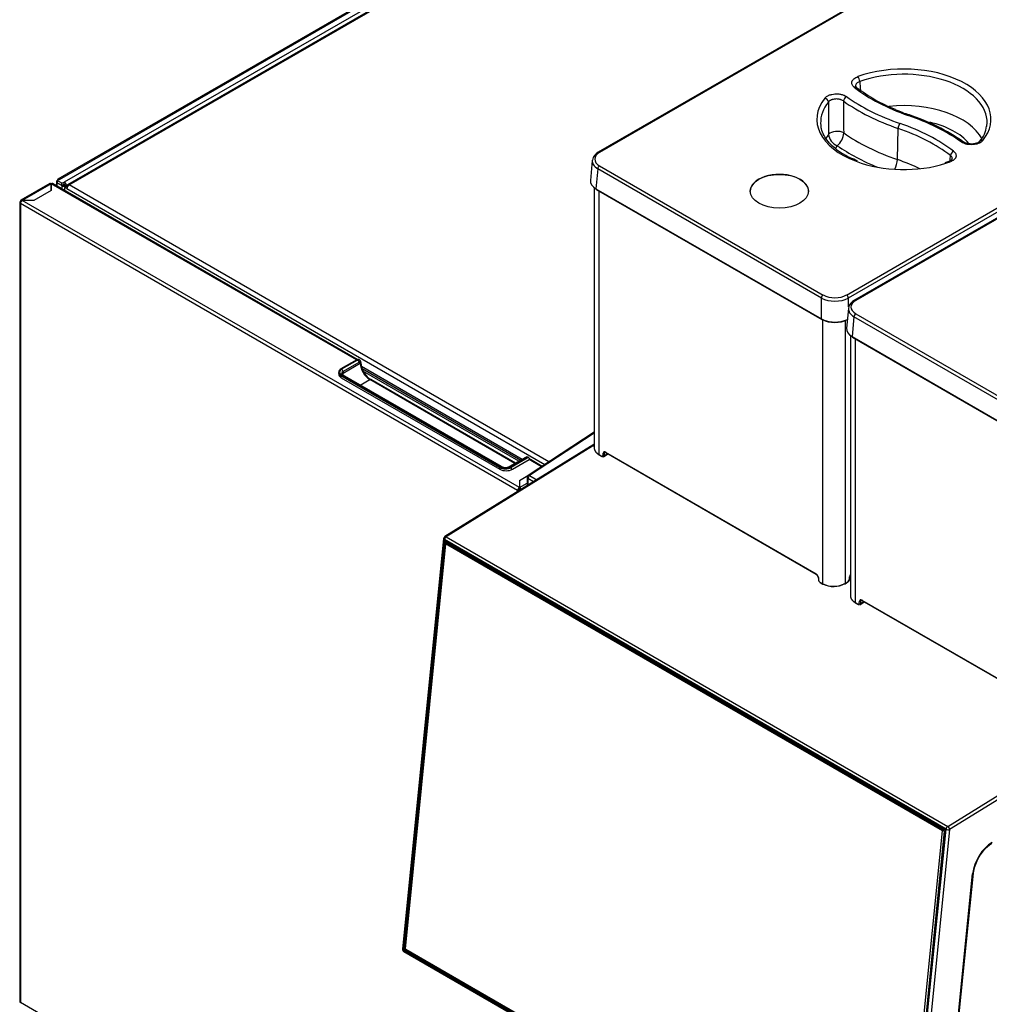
# Model space of a CAD drawing. Header units: millimetres. Extents: x 0 to 287, y 0 to 200.
# Tile 35 of 45: x 193 to 231, y 109 to 148. Entities that reach past the tile are written whole.
import ezdxf

# ---------------------------------------------------------------- set-up
doc = ezdxf.new("R2010")
doc.units = ezdxf.units.MM
doc.layers.add('134.135_BW4_CTM-', color=7, linetype='Continuous')
doc.layers.add('Standard', color=7, linetype='Continuous')

# ---------------------------------------------------------------- blocks, each defined once
blk = doc.blocks.new('SE')
at = {"layer": '134.135_BW4_CTM-', "color": 7, "linetype": 'Continuous'}
for p, q in [((227.633, 160.449), (194.569, 141.36)), ((194.629, 141.354), (227.686, 160.439)), ((227.609, 160.173), (194.821, 141.243)), ((194.897, 141.11), (227.686, 160.041)), ((244.088, 158.778), (215.744, 142.413)), ((244.138, 158.773), (215.794, 142.408)), ((221.687, 156.577), (194.949, 141.139)), ((195.008, 141.133), (221.746, 156.571)), ((225.47, 136.821), (253.815, 153.186)), ((253.886, 153.068), (225.541, 136.703)), ((254.129, 152.981), (225.785, 136.616)), ((254.179, 152.976), (225.835, 136.611)), ((227.467, 142.126), (227.494, 143.351)), ((215.506, 142.092), (215.435, 141.313)), ((229.479, 142.055), (229.326, 142.005)), ((215.723, 141.764), (215.652, 140.986)), ((224.489, 136.703), (215.723, 141.764)), ((215.794, 141.882), (224.559, 136.821)), ((194.509, 141.256), (194.509, 141.097)), ((194.629, 141.354), (194.544, 141.305)), ((194.728, 141.199), (194.544, 141.305)), ((194.544, 141.305), (194.544, 141.223)), ((194.544, 141.223), (194.728, 141.117)), ((194.544, 141.221), (194.545, 141.222)), ((194.728, 141.199), (194.812, 141.247)), ((194.812, 141.247), (194.821, 141.243)), ((194.812, 141.166), (194.812, 141.247)), ((194.253, 141.186), (193.122, 140.533)), ((194.302, 141.181), (193.171, 140.528)), ((194.303, 140.919), (193.627, 140.529)), ((194.303, 141.181), (194.302, 141.181)), ((194.303, 141.182), (194.303, 140.919)), ((206.266, 134.275), (194.303, 141.182)), ((194.303, 140.919), (194.303, 141.181)), ((206.299, 134.29), (194.353, 141.187)), ((194.728, 141.115), (194.544, 141.221)), ((194.544, 141.221), (194.544, 141.207)), ((194.544, 141.077), (194.544, 141.207)), ((194.728, 141.117), (194.728, 141.199)), ((194.728, 141.117), (194.812, 141.166)), ((194.798, 141.156), (194.728, 141.115)), ((194.728, 141.101), (194.798, 141.141)), ((194.728, 141.101), (194.728, 141.115)), ((194.728, 141.101), (194.728, 140.971)), ((194.797, 141.157), (194.798, 141.156)), ((194.798, 141.156), (194.798, 141.141)), ((194.821, 141.161), (194.812, 141.166)), ((194.89, 141.097), (194.818, 141.138)), ((194.827, 141.15), (194.827, 141.151)), ((194.827, 141.15), (194.897, 141.109)), ((194.827, 141.134), (194.924, 141.092)), ((194.841, 141.037), (194.911, 141.078)), ((194.924, 140.989), (194.841, 141.037)), ((194.841, 140.906), (194.841, 141.037)), ((194.897, 141.11), (194.897, 141.109)), ((194.897, 141.109), (194.925, 141.097)), ((194.897, 141.069), (194.897, 141.093)), ((194.921, 141.083), (194.897, 141.093)), ((194.911, 141.078), (194.943, 141.06)), ((194.915, 141.08), (194.924, 141.085)), ((194.915, 141.076), (194.915, 141.08)), ((194.944, 141.063), (194.915, 141.08)), ((194.949, 141.071), (194.924, 141.085)), ((194.924, 140.989), (213.652, 130.176)), ((213.808, 130.279), (195.008, 141.133)), ((215.585, 141.032), (215.585, 130.816)), ((215.652, 140.986), (224.489, 135.885)), ((215.663, 140.961), (224.499, 135.86)), ((215.766, 140.902), (215.766, 130.57)), ((221.697, 140.873), (221.697, 140.873)), ((223.983, 140.873), (223.983, 140.873)), ((193.122, 140.476), (193.101, 140.488)), ((193.171, 140.528), (193.171, 140.528)), ((212.653, 129.282), (193.172, 140.529)), ((193.627, 140.529), (193.172, 140.529)), ((193.072, 140.447), (193.072, 109.135)), ((212.582, 129.159), (193.101, 140.406)), ((193.101, 140.406), (193.101, 109.094)), ((224.489, 135.885), (224.489, 136.703)), ((225.541, 136.703), (225.541, 136.36)), ((225.547, 136.295), (225.476, 135.516)), ((224.541, 125.503), (224.541, 135.857)), ((225.764, 135.967), (225.693, 135.189)), ((234.53, 130.906), (225.764, 135.967)), ((225.835, 136.085), (234.6, 131.024)), ((225.418, 135.819), (225.418, 125.521)), ((225.626, 135.235), (225.626, 125.019)), ((225.693, 135.189), (234.53, 130.088)), ((225.704, 135.164), (234.54, 130.063)), ((225.807, 135.104), (225.807, 124.773)), ((206.283, 134.285), (205.658, 133.924)), ((205.663, 133.924), (206.288, 134.284)), ((206.312, 134.27), (206.288, 134.284)), ((206.387, 134.277), (206.363, 134.292)), ((206.312, 134.27), (205.688, 133.909)), ((206.365, 134.178), (205.741, 133.818)), ((205.741, 133.756), (206.419, 134.147)), ((212.756, 130.381), (206.464, 134.014)), ((206.495, 133.935), (212.703, 130.351)), ((211.879, 130.066), (205.656, 133.658)), ((205.656, 133.658), (205.656, 133.591)), ((211.886, 130.078), (205.663, 133.671)), ((205.674, 133.58), (211.886, 129.994)), ((205.688, 133.685), (211.911, 130.092)), ((211.948, 130.096), (205.726, 133.689)), ((205.741, 133.818), (205.741, 133.756)), ((212.633, 130.31), (206.539, 133.828)), ((212.5, 130.233), (206.827, 133.508)), ((206.417, 133.289), (206.79, 133.504)), ((212.478, 130.22), (206.79, 133.504)), ((215.585, 131.448), (213.002, 129.748)), ((215.585, 131.412), (213.051, 129.744)), ((215.435, 130.88), (209.731, 127.351)), ((215.522, 130.897), (209.781, 127.346)), ((215.585, 130.97), (215.454, 130.889)), ((215.585, 130.937), (215.52, 130.897)), ((215.585, 130.892), (215.522, 130.897)), ((212.887, 130.457), (212.262, 130.096)), ((212.3, 130.092), (212.924, 130.453)), ((212.949, 130.438), (212.324, 130.078)), ((212.956, 130.426), (212.331, 130.066)), ((212.949, 130.438), (212.924, 130.453)), ((213.024, 130.446), (212.999, 130.46)), ((215.766, 130.57), (215.881, 130.503)), ((215.772, 130.556), (215.887, 130.49)), ((215.931, 130.527), (215.938, 130.619)), ((215.948, 130.483), (216.107, 130.581)), ((215.98, 130.617), (215.973, 130.525)), ((215.973, 130.525), (216.107, 130.608)), ((216.029, 130.663), (224.278, 125.9)), ((216.036, 130.649), (224.284, 125.887)), ((211.879, 130.066), (211.879, 129.998)), ((212.331, 130.066), (212.331, 129.97)), ((212.381, 129.994), (213.032, 130.369)), ((213.518, 130.088), (213.032, 130.369)), ((213.546, 130.106), (213.082, 130.374)), ((212.99, 129.739), (212.653, 129.545)), ((212.957, 129.665), (212.957, 129.346)), ((213.051, 129.744), (213.335, 129.58)), ((212.653, 129.545), (212.653, 129.282)), ((212.653, 129.339), (212.655, 129.338)), ((212.653, 129.32), (212.655, 129.321)), ((212.653, 129.216), (212.653, 129.282)), ((212.655, 129.55), (212.655, 129.278)), ((212.655, 129.278), (212.957, 129.452)), ((212.655, 129.278), (212.655, 129.213)), ((213.203, 129.499), (212.985, 129.625)), ((212.985, 129.625), (212.985, 129.364)), ((212.639, 129.192), (212.582, 129.159)), ((212.582, 129.114), (212.582, 129.159)), ((212.639, 129.196), (212.66, 129.208)), ((212.667, 129.192), (212.688, 129.18)), ((209.781, 127.346), (229.439, 115.997)), ((209.684, 127.276), (208.073, 111.192)), ((209.714, 127.235), (208.102, 111.151)), ((208.119, 111.209), (209.716, 127.152)), ((209.758, 127.149), (208.161, 111.206)), ((208.171, 111.239), (209.76, 127.1)), ((209.76, 127.065), (208.171, 111.203)), ((229.371, 115.886), (209.714, 127.235)), ((209.779, 127.157), (209.758, 127.149)), ((209.76, 127.065), (209.762, 127.104)), ((209.762, 127.104), (209.76, 127.1)), ((229.234, 115.821), (209.76, 127.065)), ((209.8, 127.123), (209.762, 127.104)), ((209.764, 127.179), (229.316, 115.891)), ((209.77, 127.163), (229.322, 115.874)), ((209.822, 127.133), (209.8, 127.123)), ((209.8, 127.123), (229.273, 115.88)), ((225.591, 125.682), (225.599, 125.789)), ((225.626, 125.859), (225.622, 125.857)), ((224.361, 125.761), (224.368, 125.661)), ((224.37, 125.751), (224.377, 125.65)), ((224.426, 125.57), (224.541, 125.503)), ((224.433, 125.556), (224.548, 125.49)), ((225.413, 125.507), (225.529, 125.579)), ((225.418, 125.521), (225.535, 125.593)), ((225.582, 125.672), (225.59, 125.779)), ((225.807, 124.773), (225.922, 124.706)), ((225.813, 124.759), (225.928, 124.692)), ((225.972, 124.73), (225.979, 124.822)), ((225.989, 124.686), (226.148, 124.784)), ((226.021, 124.82), (226.014, 124.728)), ((226.014, 124.728), (226.148, 124.811)), ((226.07, 124.866), (234.319, 120.103)), ((226.077, 124.852), (234.325, 120.09)), ((229.439, 115.997), (235.18, 119.548)), ((235.201, 119.395), (229.512, 115.876)), ((227.645, 99.96), (229.234, 115.821)), ((229.304, 115.816), (227.715, 99.955)), ((229.344, 115.827), (227.747, 99.884)), ((229.353, 115.815), (227.756, 99.872)), ((227.76, 99.802), (229.371, 115.886)), ((229.512, 115.876), (227.901, 99.792)), ((229.234, 115.821), (229.271, 115.84)), ((229.271, 115.84), (229.273, 115.88)), ((229.304, 115.816), (229.271, 115.84)), ((229.273, 115.88), (229.296, 115.889)), ((229.344, 115.834), (229.304, 115.816)), ((229.101, 101.055), (230.412, 114.137)), ((229.13, 101.086), (230.441, 114.168)), ((208.102, 111.151), (227.76, 99.802)), ((227.708, 99.845), (208.156, 111.133)), ((208.161, 111.206), (208.169, 111.21)), ((208.171, 111.239), (208.169, 111.2)), ((208.171, 111.203), (208.169, 111.2)), ((208.169, 111.2), (208.202, 111.175)), ((208.171, 111.203), (227.645, 99.96)), ((208.2, 111.177), (208.18, 111.168)), ((208.18, 111.168), (227.732, 99.88)), ((227.676, 99.932), (208.202, 111.175)), ((208.122, 111.095), (227.78, 99.746)), ((212.582, 97.847), (193.101, 109.094))]:
    blk.add_line(p, q, dxfattribs=at)
for centre, radius, start, end in [((1280.65, 215.182), 1056.978, 183.797086, 183.815455), ((229.741, 150.009), 6.366, 232.5263, 248.2241), ((958.461, 148.846), 733.714, 180.348573, 180.447031), ((1010.08, 150.492), 784.754, 180.443007, 180.534564), ((229.626, 148.993), 5.387, 245.3428, 251.6937), ((225.27, 135.885), 8.426, 55.3521, 71.5671), ((224.654, 143.217), 0.709, 309.6232, 356.2017), ((229.883, 143.568), 1.086, 318.5967, 352.9824), ((225.313, 143.177), 0.546, 185.7936, 247.6566), ((215.922, 142.036), 0.417, 115.3771, 170.0331), ((225.963, 136.239), 0.417, 115.3771, 170.0331), ((206.332, 134.185), 0.108, 356.1349, 59.0181), ((207.191, 134.2), 0.751, 181.657, 216.7785), ((207.155, 134.068), 0.649, 209.3117, 239.6218), ((212.946, 130.364), 0.109, 61.3363, 123.1125), ((216.064, 130.632), 0.0652, 303.8325, 330.5006), ((212.105, 130.412), 0.353, 243.5832, 296.4168), ((213.057, 129.665), 0.1, 123.3487, 180), ((209.784, 127.266), 0.1, 121.7423, 174.279), ((224.19, 125.743), 0.172, 5.9466, 56.6749), ((225.773, 125.769), 0.176, 149.8282, 173.5799), ((224.511, 125.676), 0.143, 186.2541, 236.9112), ((224.963, 126.357), 0.952, 243.7056, 298.545), ((224.964, 126.289), 0.892, 243.2962, 299.0687), ((225.452, 125.696), 0.14, 303.679, 354.4559), ((226.105, 124.835), 0.0652, 303.8325, 330.5006), ((229.292, 115.831), 0.0527, 355.7681, 55.0557), ((231.952, 114.071), 1.483, 122.1633, 154.8873), ((231.832, 114.018), 1.4, 150.8395, 173.8477), ((208.172, 111.182), 0.1, 174.279, 240), ((208.202, 111.203), 0.0414, 175.3502, 236.8166)]:
    blk.add_arc(centre, radius, start, end, dxfattribs=at)
for centre, major_axis, ratio, start_param, end_param in [((227.719, 143.707), (-3.412, 0), 0.57735, 2.707334, 5.270538), ((227.719, 143.588), (-3.262, 0), 0.57735, 3.116897, 5.270538), ((225.912, 145.255), (-0.051, 0.141), 0.432431, 4.052388, 5.588278), ((225.775, 144.838), (-0.092, -0.118), 0.655377, 3.142135, 4.011698), ((231.618, 147.467), (-7.279, 0), 0.57735, 0.639038, 1.032356), ((227.719, 143.707), (3.412, 0), 0.57735, 2.706346, 4.131965), ((227.719, 143.588), (3.262, 0), 0.57735, 2.706346, 3.166288), ((224.625, 144.415), (-0.117, 0.094), 0.740371, 3.714179, 5.250069), ((225.467, 144.475), (-0.087, -0.122), 0.634748, 3.985382, 5.521272), ((231.648, 147.366), (-8.101, 0), 0.57735, 0.680267, 1.032356), ((231.648, 147.484), (-7.951, 0), 0.57735, 0.680267, 1.032356), ((227.719, 142.389), (-3.211, 0), 0.57735, 3.443008, 4.895384), ((227.719, 143.588), (3.262, 0), 0.57735, 3.166288, 3.232796), ((227.57, 143.421), (-0.049, -0.142), 0.418697, 3.830586, 5.366475), ((223.838, 139.936), (7.279, 0), 0.57735, 0.642644, 1.032356), ((227.885, 143.737), (-0.049, -0.142), 0.418697, 3.141174, 3.830586), ((223.808, 139.918), (7.951, 0), 0.57735, 0.683359, 1.032356), ((227.719, 142.074), (-2.811, 0), 0.57735, 3.579819, 4.343867), ((227.719, 143.588), (-3.262, 0), 0.57735, 3.05441, 3.116897), ((225.091, 143.052), (-0.35, -0.004), 0.522024, 3.826565, 5.869638), ((231.648, 146.167), (-8.152, 0), 0.57735, 0.690072, 1.032356), ((223.838, 139.817), (7.129, 0), 0.57735, 0.642644, 1.032356), ((227.719, 142.389), (3.211, 0), 0.57735, -3.548048, -3.443398), ((229.974, 142.694), (-0.087, -0.122), 0.633158, 3.141662, 3.98349), ((230.815, 142.755), (0.117, -0.094), 0.740711, 3.153223, 3.18057), ((230.815, 142.755), (0.117, -0.094), 0.740711, 2.107541, 3.153223), ((216.252, 142.145), (0.647, 0), 0.575771, 2.357564, 3.925621), ((215.794, 142.327), (0.05, -0.0866), 0.57735, 2.356194, 3.141593), ((227.719, 142.074), (2.811, 0), 0.57735, -3.518881, -3.438416), ((231.648, 145.851), (-8.552, 0), 0.57735, 0.699773, 0.952466), ((229.665, 142.332), (-0.092, -0.119), 0.653617, 4.009315, 5.545204), ((216.252, 142.064), (0.746, -0.009), 0.576137, 3.066639, 3.932593), ((227.719, 143.707), (3.412, 0), 0.57735, 4.131965, 5.21578), ((227.262, 141.939), (0.13, 0.378), 0.418697, 4.329953, 5.366475), ((223.838, 138.618), (7.078, 0), 0.57735, 0.880913, 1.032356), ((227.719, 143.707), (3.412, 0), 0.57735, -1.067406, -1.011407), ((229.53, 141.914), (0.051, -0.141), 0.43329, 3.144801, 3.174977), ((229.53, 141.914), (0.051, -0.141), 0.43329, 2.446304, 3.144801), ((215.794, 141.801), (-0.05, -0.0866), 0.57735, 3.926991, 5.445427), ((194.629, 141.256), (0.12, 0), 0.57735, 2.356194, 3.926991), ((194.629, 141.256), (0.06, -0.104), 0.57735, 2.356194, 3.926991), ((194.821, 141.154), (-0.054, 0.0935), 0.57735, 3.926991, 5.497787), ((216.181, 141.288), (0.747, -0.005), 0.575968, 3.092858, 3.929104), ((222.84, 140.889), (-1.143, 0), 0.57735, 3.116897, 6.283185), ((194.302, 141.101), (0.049, -0.0849), 0.57735, 2.356194, 3.141593), ((194.303, 141.101), (-0.05, -0.0866), 0.57735, 3.141593, 3.926991), ((194.303, 141.102), (-0.018, 0), 0.57735, 4.712389, 4.75446), ((194.812, 141.15), (0.12, 0), 0.57735, 3.926991, 5.414357), ((194.812, 141.15), (-0.02, 0), 0.57735, 0.785398, 1.832596), ((194.812, 141.142), (0.02, -0.0101), 0.059005, -1.279176, -0.755578), ((194.821, 141.154), (0.004, -0.00693), 0.57735, 0.785398, 2.356194), ((194.812, 141.142), (0.12, -0.061), 0.059005, -0.839008, -0.755578), ((195.008, 141.037), (0.059, -0.102), 0.57735, 2.356194, 3.926991), ((195.008, 141.037), (0.059, 0.102), 0.57735, 0.785398, 2.356194), ((215.688, 141.005), (0.025, 0.0433), 0.57735, 2.303835, 3.141593), ((222.84, 140.889), (-1.143, 0), 0.57735, 0, 0.024695), ((193.172, 140.447), (0.1, 0), 0.57735, 2.356194, 3.926991), ((193.171, 140.448), (0.049, -0.0849), 0.57735, 2.356194, 3.926991), ((193.172, 140.447), (0.05, 0.0866), 0.57735, 0.785398, 2.356194), ((224.559, 136.74), (-0.05, -0.0866), 0.57735, 3.926991, 5.445427), ((225.015, 137.004), (0.745, 0), 0.570409, 3.92836, 5.496418), ((225.015, 137.086), (-0.645, 0), 0.578934, 0.786768, 2.354825), ((225.47, 136.74), (0.05, -0.0866), 0.57735, 0.837758, 2.356194), ((226.293, 136.348), (0.647, 0), 0.575771, 2.357564, 3.925621), ((225.835, 136.529), (0.05, -0.0866), 0.57735, 2.356194, 3.141593), ((226.293, 136.267), (0.746, -0.009), 0.576137, 3.066639, 3.932593), ((224.524, 135.903), (0.025, 0.0433), 0.57735, 2.303835, 3.141593), ((225.015, 136.188), (-0.745, 0), 0.574671, 0.786768, 2.294429), ((224.524, 135.903), (0.025, 0.0433), 0.57735, 3.141593, 3.926991), ((225.015, 136.147), (0.695, 0), 0.578934, 3.92836, 5.496418), ((225.506, 135.903), (-0.025, 0.0433), 0.57735, -3.926991, -3.871335), ((225.835, 136.004), (-0.05, -0.0866), 0.57735, 3.926991, 5.445427), ((224.98, 136.12), (-0.62, 0), 0.57735, 1.139531, 1.45278), ((226.222, 135.491), (0.747, -0.005), 0.575968, 3.092858, 3.929104), ((225.729, 135.208), (0.025, 0.0433), 0.57735, 2.303835, 3.141593), ((206.288, 134.276), (0.005, -0.00866), 0.57735, 2.356194, 3.141594), ((206.288, 134.162), (-0.075, -0.13), 0.57735, 3.141593, 3.926991), ((206.312, 134.147), (-0.075, -0.13), 0.57735, 3.157534, 3.926991), ((205.883, 133.797), (0.31, 0), 0.57735, 2.356194, 3.926991), ((205.883, 133.797), (0.275, 0), 0.57735, 2.356194, 3.926991), ((205.663, 133.916), (0.005, -0.00866), 0.57735, 2.356194, 3.141593), ((205.688, 133.848), (-0.0375, 0.065), 0.57735, 3.926991, 5.497787), ((206.365, 134.117), (-0.0375, -0.065), 0.57735, 2.356194, 3.926991), ((206.325, 134.16), (-0.05, -0.0866), 0.57735, 2.356194, 3.141593), ((206.79, 133.933), (0.262, -0.455), 0.57735, 3.926991, 5.497787), ((205.883, 133.789), (0.32, 0), 0.57735, 3.141593, 3.926991), ((205.922, 133.723), (0.35, 0), 0.57735, 3.141593, 3.926991), ((205.663, 133.662), (-0.005, -0.00866), 0.57735, 3.926991, 5.497787), ((205.883, 133.736), (0.2, 0), 0.57735, 2.356194, 3.145858), ((205.688, 133.624), (-0.0375, -0.065), 0.57735, 3.141593, 3.926991), ((206.79, 133.443), (-0.0375, -0.065), 0.57735, 3.141593, 3.926991), ((215.522, 130.816), (0.12, -0.019), 0.670483, 1.674821, 2.477103), ((212.924, 130.33), (-0.075, -0.13), 0.57735, 3.141593, 3.926991), ((212.949, 130.316), (-0.075, -0.13), 0.57735, 3.141593, 3.926991), ((212.949, 130.43), (0.005, -0.00866), 0.57735, 0.785398, 2.356194), ((212.956, 130.312), (-0.07, -0.121), 0.57735, 2.436986, 3.926991), ((215.787, 130.582), (0.015, 0.026), 0.57735, 2.356194, 3.141593), ((215.881, 130.56), (-0.035, 0.0607), 0.577352, 2.356832, 3.840308), ((215.902, 130.516), (0.015, 0.026), 0.57735, 2.356194, 3.141593), ((215.902, 130.516), (0.015, 0.026), 0.57735, 3.141593, 3.962727), ((215.952, 130.539), (-0.0299, 0.0024), 0.625473, 0.83301, 2.40685), ((216.029, 130.557), (0.065, -0.113), 0.577352, 2.356832, 3.840308), ((215.959, 130.631), (-0.0299, 0.0024), 0.625473, 0.83301, 2.40685), ((216.051, 130.675), (0.015, 0.026), 0.57735, 2.356194, 3.141593), ((211.886, 130.07), (-0.005, -0.00866), 0.57735, 3.926991, 5.497787), ((212.105, 130.196), (0.32, 0), 0.57735, 3.926991, 5.497787), ((212.105, 130.205), (0.31, 0), 0.57735, 3.926991, 5.497787), ((211.911, 130.031), (-0.0375, -0.065), 0.57735, 3.139204, 3.926991), ((212.105, 130.205), (0.275, 0), 0.57735, 3.926991, 5.497787), ((212.3, 130.031), (0.0375, -0.065), 0.57735, 2.356194, 3.135796), ((212.324, 130.07), (0.005, -0.00866), 0.57735, 0.785398, 2.356194), ((213.032, 130.288), (-0.05, -0.0866), 0.57735, 3.141593, 3.926991), ((212.134, 130.137), (-0.35, 0), 0.57735, 0.785398, 2.356194), ((213.057, 129.665), (0.1, 0), 0.57735, 3.141593, 3.909538), ((213.057, 129.665), (0.0501, 0.0866), 0.596656, 0.855963, 2.356662), ((213.057, 129.665), (0.055, -0.0835), 0.53567, 2.341095, 3.141593), ((212.653, 129.2), (0.05, 0.0866), 0.57735, 0.785398, 2.356194), ((212.655, 129.199), (0.0485, -0.084), 0.57735, 1.235603, 2.356194), ((212.653, 129.2), (0.1, 0), 0.57735, 3.926991, 4.479934), ((212.653, 129.2), (0.01, 0.0173), 0.57735, 0.785398, 2.356194), ((212.653, 129.2), (0.02, 0), 0.57735, 3.926991, 5.497787), ((212.655, 129.199), (0.0085, -0.0147), 0.57735, 0.785398, 2.356194), ((209.784, 127.266), (-0.05, -0.0866), 0.57735, 3.962727, 5.375614), ((209.784, 127.266), (0.0526, -0.085), 0.556354, 2.338954, 3.141593), ((209.784, 127.266), (0.0995, -0.01), 0.502685, 3.141593, 3.98105), ((209.759, 127.128), (0.024, -0.055), 0.643214, 2.425318, 3.99581), ((209.737, 127.161), (0.0299, -0.003), 0.502685, 3.98105, 5.534393), ((209.785, 127.189), (0.015, 0.026), 0.57735, 2.234021, 3.141593), ((224.299, 125.913), (0.015, 0.026), 0.57735, 2.356194, 3.149571), ((224.278, 125.794), (-0.065, 0.113), 0.577349, 4.014951, 5.498427), ((225.682, 125.822), (-0.065, -0.113), 0.57735, 4.583764, 5.410521), ((225.569, 125.791), (-0.0299, 0.0022), 0.524834, 2.396181, 3.148765), ((224.391, 125.763), (0.0299, 0.0022), 0.524834, 3.129043, 3.887004), ((224.398, 125.663), (0.0299, 0.0022), 0.524834, 3.141593, 3.887004), ((224.426, 125.627), (-0.035, 0.0607), 0.577349, 0.873358, 2.356834), ((224.448, 125.582), (0.015, 0.026), 0.57735, 2.356194, 3.141593), ((224.563, 125.516), (0.015, 0.026), 0.57735, 2.356194, 3.141593), ((224.563, 125.516), (0.015, 0.026), 0.57735, 3.141593, 3.962727), ((225.397, 125.533), (-0.0158, 0.0255), 0.556354, 2.338954, 3.141593), ((225.397, 125.533), (-0.0158, 0.0255), 0.556354, 3.141593, 3.90975), ((225.514, 125.605), (-0.0158, 0.0255), 0.556354, 3.141593, 3.90975), ((225.533, 125.649), (-0.035, -0.0606), 0.57735, 0.821134, 2.268928), ((225.561, 125.685), (-0.0299, 0.0022), 0.524834, 2.396181, 3.141593), ((225.828, 124.785), (0.015, 0.026), 0.57735, 2.356194, 3.141593), ((225.922, 124.763), (-0.035, 0.0607), 0.577352, 2.356832, 3.840308), ((225.943, 124.718), (0.015, 0.026), 0.57735, 2.356194, 3.141593), ((225.943, 124.718), (0.015, 0.026), 0.57735, 3.141593, 3.962727), ((225.993, 124.742), (-0.0299, 0.0024), 0.625473, 0.83301, 2.40685), ((226.07, 124.76), (0.065, -0.113), 0.577352, 2.356832, 3.840308), ((226, 124.834), (-0.0299, 0.0024), 0.625473, 0.83301, 2.40685), ((226.092, 124.878), (0.015, 0.026), 0.57735, 2.356194, 3.141593), ((229.337, 115.9), (0.015, 0.026), 0.57735, 2.234021, 3.143662), ((229.311, 115.839), (-0.024, 0.055), 0.643602, 3.996216, 5.566707), ((229.374, 115.824), (0.0299, -0.003), 0.502685, 3.141593, 3.98105), ((229.441, 115.916), (0.05, 0.0866), 0.57735, 0.821134, 2.234021), ((229.441, 115.916), (-0.0995, 0.01), 0.502685, 0.839458, 2.410254), ((229.441, 115.916), (0.0526, -0.085), 0.556354, 0.768158, 2.338954), ((231.184, 114.473), (-0.55, -0.953), 0.57735, 3.926991, 5.375614), ((230.341, 114.178), (-0.0995, 0.01), 0.502685, 2.410254, 3.141593), ((208.172, 111.182), (0.0995, -0.01), 0.502685, 3.141593, 3.98105), ((208.172, 111.182), (0.05, 0.0866), 0.57735, 2.234021, 3.141593), ((208.162, 111.185), (0.024, -0.055), 0.643602, 3.996216, 5.566707), ((208.14, 111.219), (0.0299, -0.003), 0.502685, 3.98105, 5.534393), ((208.177, 111.142), (0.015, 0.026), 0.57735, 0.680678, 2.234021), ((193.172, 109.135), (0.1, 0), 0.57735, 3.141593, 3.926991)]:
    blk.add_ellipse(centre, major_axis=major_axis, ratio=ratio, start_param=start_param, end_param=end_param, dxfattribs=at)
blk.add_ellipse((222.84, 140.89), major_axis=(1.143, 0), ratio=0.57735, dxfattribs=at)
for points, knots in [([(225.775, 144.961), (225.755, 144.977), (225.737, 144.994), (225.708, 145.03), (225.697, 145.049), (225.682, 145.088), (225.678, 145.107), (225.676, 145.147), (225.679, 145.167), (225.689, 145.196), (225.693, 145.206), (225.703, 145.225), (225.708, 145.234), (225.728, 145.262), (225.745, 145.279), (225.783, 145.312), (225.806, 145.327), (225.855, 145.355), (225.882, 145.367), (225.912, 145.378)], [0, 0, 0, 0, 0.125, 0.125, 0.25, 0.25, 0.375, 0.375, 0.5, 0.5, 0.5625, 0.5625, 0.625, 0.625, 0.75, 0.75, 0.875, 0.875, 1, 1, 1, 1]), ([(225.991, 145.186), (225.971, 145.179), (225.952, 145.171), (225.917, 145.152), (225.901, 145.141), (225.874, 145.119), (225.863, 145.107), (225.844, 145.081), (225.837, 145.068), (225.828, 145.041), (225.826, 145.027), (225.827, 145.012), (225.827, 145.011), (225.827, 145.01)], [0, 0, 0, 0, 0.125, 0.125, 0.25, 0.25, 0.375, 0.375, 0.5, 0.5, 0.625, 0.625, 0.6336138, 0.6336138, 0.6336138, 0.6336138]), ([(224.625, 144.537), (224.643, 144.559), (224.665, 144.58), (224.705, 144.608), (224.72, 144.617), (224.751, 144.634), (224.783, 144.649), (224.819, 144.663), (224.856, 144.674), (224.875, 144.68), (224.934, 144.693), (224.975, 144.699), (225.059, 144.705), (225.101, 144.705), (225.164, 144.7), (225.185, 144.698), (225.226, 144.691), (225.266, 144.684), (225.304, 144.673), (225.341, 144.661), (225.359, 144.655), (225.409, 144.633), (225.44, 144.616), (225.467, 144.597)], [0, 0, 0, 0, 0.125, 0.125, 0.1875, 0.1875, 0.25, 0.3125, 0.3125, 0.375, 0.375, 0.5, 0.5, 0.625, 0.625, 0.6875, 0.6875, 0.75, 0.8125, 0.8125, 0.875, 0.875, 1, 1, 1, 1]), ([(225.872, 144.957), (225.86, 144.965), (225.832, 144.986), (225.827, 145.004), (225.828, 145.008), (225.828, 145.01)], [0, 0, 0, 0, 0.272521, 0.774569, 1, 1, 1, 1]), ([(225.35, 144.424), (225.331, 144.438), (225.31, 144.451), (225.274, 144.467), (225.262, 144.471), (225.236, 144.48), (225.21, 144.488), (225.182, 144.494), (225.153, 144.498), (225.138, 144.5), (225.094, 144.504), (225.065, 144.504), (225.006, 144.5), (224.977, 144.495), (224.936, 144.486), (224.922, 144.482), (224.896, 144.473), (224.872, 144.464), (224.849, 144.453), (224.827, 144.441), (224.817, 144.434), (224.789, 144.414), (224.773, 144.399), (224.761, 144.382)], [0, 0, 0, 0, 0.125, 0.125, 0.1875, 0.1875, 0.25, 0.3125, 0.3125, 0.375, 0.375, 0.5, 0.5, 0.625, 0.625, 0.6875, 0.6875, 0.75, 0.8125, 0.8125, 0.875, 0.875, 1, 1, 1, 1]), ([(225.9, 142.082), (225.795, 142.122), (225.582, 142.205), (225.264, 142.383), (224.975, 142.596), (224.743, 142.83), (224.58, 143.075), (224.491, 143.282), (224.48, 143.392), (224.477, 143.428)], [0, 0, 0, 0, 0.11746, 0.281072, 0.44436, 0.607549, 0.771118, 0.936221, 1, 1, 1, 1]), ([(230.815, 142.878), (230.797, 142.855), (230.774, 142.835), (230.734, 142.807), (230.72, 142.798), (230.689, 142.781), (230.657, 142.765), (230.621, 142.752), (230.584, 142.74), (230.565, 142.735), (230.506, 142.722), (230.466, 142.716), (230.381, 142.71), (230.339, 142.71), (230.277, 142.714), (230.256, 142.717), (230.215, 142.723), (230.175, 142.73), (230.137, 142.741), (230.1, 142.753), (230.082, 142.759), (230.031, 142.781), (230.001, 142.798), (229.974, 142.817)], [0, 0, 0, 0, 0.125, 0.125, 0.1875, 0.1875, 0.25, 0.3125, 0.3125, 0.375, 0.375, 0.5, 0.5, 0.625, 0.625, 0.6875, 0.6875, 0.75, 0.8125, 0.8125, 0.875, 0.875, 1, 1, 1, 1]), ([(230.693, 142.847), (230.689, 142.841), (230.677, 142.825), (230.614, 142.785), (230.512, 142.751), (230.384, 142.734), (230.25, 142.742), (230.132, 142.774), (230.085, 142.802), (230.06, 142.817)], [0, 0, 0, 0, 0.084065, 0.224482, 0.374074, 0.532239, 0.696003, 0.859139, 1, 1, 1, 1]), ([(229.665, 142.454), (229.686, 142.438), (229.703, 142.421), (229.732, 142.385), (229.744, 142.366), (229.759, 142.327), (229.764, 142.308), (229.765, 142.268), (229.762, 142.248), (229.753, 142.219), (229.749, 142.209), (229.739, 142.19), (229.733, 142.18), (229.713, 142.153), (229.697, 142.135), (229.658, 142.102), (229.636, 142.087), (229.586, 142.06), (229.559, 142.047), (229.53, 142.037)], [0, 0, 0, 0, 0.125, 0.125, 0.25, 0.25, 0.375, 0.375, 0.5, 0.5, 0.5625, 0.5625, 0.625, 0.625, 0.75, 0.75, 0.875, 0.875, 1, 1, 1, 1]), ([(229.613, 142.157), (229.614, 142.155), (229.614, 142.151), (229.598, 142.123), (229.545, 142.081), (229.497, 142.064), (229.476, 142.057)], [0, 0, 0, 0, 0.174673, 0.520568, 0.816289, 1, 1, 1, 1]), ([(229.614, 142.157), (229.615, 142.161), (229.615, 142.165), (229.614, 142.183), (229.611, 142.197), (229.6, 142.224), (229.592, 142.237), (229.572, 142.262), (229.559, 142.273), (229.545, 142.284)], [0.588506, 0.588506, 0.588506, 0.588506, 0.625, 0.625, 0.75, 0.75, 0.875, 0.875, 1, 1, 1, 1]), ([(205.726, 133.689), (205.714, 133.697), (205.693, 133.711), (205.683, 133.729), (205.683, 133.733), (205.684, 133.736)], [0, 0, 0, 0, 0.331576, 0.721113, 1, 1, 1, 1]), ([(205.694, 133.713), (205.695, 133.715), (205.696, 133.717), (205.708, 133.733), (205.723, 133.746), (205.741, 133.756)], [0.7134895, 0.7134895, 0.7134895, 0.7134895, 0.75, 0.75, 1, 1, 1, 1]), ([(215.585, 130.828), (215.585, 130.828), (215.585, 130.824), (215.585, 130.816), (215.586, 130.805), (215.587, 130.794), (215.589, 130.783), (215.592, 130.773), (215.595, 130.762), (215.598, 130.752), (215.602, 130.742), (215.606, 130.732), (215.611, 130.722), (215.616, 130.712), (215.622, 130.703), (215.628, 130.693), (215.634, 130.684), (215.64, 130.676), (215.647, 130.667), (215.654, 130.659), (215.662, 130.651), (215.67, 130.643), (215.678, 130.635), (215.686, 130.627), (215.694, 130.62), (215.703, 130.613), (215.711, 130.606), (215.72, 130.6), (215.729, 130.593), (215.738, 130.587), (215.747, 130.581), (215.757, 130.575), (215.763, 130.572), (215.766, 130.57)], [0.5000538, 0.5000538, 0.5000538, 0.5000538, 0.5011547, 0.5206062, 0.5398629, 0.5589248, 0.577792, 0.5964644, 0.614942, 0.6332249, 0.6513131, 0.6692065, 0.6869052, 0.7044091, 0.7217184, 0.7388329, 0.7557528, 0.7724779, 0.7890084, 0.8053442, 0.8214854, 0.8374319, 0.8531838, 0.868741, 0.8841036, 0.8992716, 0.9142451, 0.9290239, 0.9436082, 0.9579979, 0.9721931, 0.9861938, 1, 1, 1, 1]), ([(215.973, 130.525), (215.972, 130.506), (215.964, 130.492), (215.938, 130.479), (215.921, 130.482), (215.903, 130.492)], [0, 0, 0, 0, 0.5, 0.5, 1, 1, 1, 1]), ([(216.051, 130.651), (216.049, 130.652), (216.044, 130.655), (216.037, 130.658), (216.03, 130.66), (216.023, 130.661), (216.015, 130.661), (216.008, 130.659), (216.001, 130.656), (215.995, 130.652), (215.989, 130.646), (215.985, 130.638), (215.982, 130.628), (215.981, 130.621), (215.98, 130.617)], [0, 0, 0, 0, 0.065271, 0.133822, 0.205655, 0.280772, 0.359174, 0.44086, 0.525833, 0.614092, 0.705638, 0.800471, 0.898592, 1, 1, 1, 1]), ([(209.782, 127.163), (209.781, 127.163), (209.778, 127.164), (209.775, 127.165), (209.771, 127.165), (209.768, 127.165), (209.765, 127.163), (209.762, 127.16), (209.76, 127.157), (209.759, 127.153), (209.758, 127.15), (209.758, 127.149)], [0, 0, 0, 0, 0.111142, 0.222261, 0.333363, 0.444456, 0.555544, 0.666637, 0.777739, 0.888858, 1, 1, 1, 1]), ([(225.626, 125.031), (225.626, 125.031), (225.626, 125.027), (225.626, 125.019), (225.627, 125.008), (225.628, 124.997), (225.63, 124.986), (225.633, 124.976), (225.636, 124.965), (225.639, 124.955), (225.643, 124.944), (225.647, 124.934), (225.652, 124.925), (225.657, 124.915), (225.663, 124.906), (225.669, 124.896), (225.675, 124.887), (225.681, 124.879), (225.688, 124.87), (225.695, 124.862), (225.703, 124.853), (225.711, 124.846), (225.718, 124.838), (225.727, 124.83), (225.735, 124.823), (225.743, 124.816), (225.752, 124.809), (225.761, 124.802), (225.77, 124.796), (225.779, 124.79), (225.788, 124.784), (225.798, 124.778), (225.804, 124.774), (225.807, 124.773)], [0.5000538, 0.5000538, 0.5000538, 0.5000538, 0.5011547, 0.5206062, 0.5398629, 0.5589248, 0.577792, 0.5964644, 0.614942, 0.6332249, 0.6513131, 0.6692065, 0.6869052, 0.7044091, 0.7217184, 0.7388329, 0.7557528, 0.7724779, 0.7890084, 0.8053442, 0.8214854, 0.8374319, 0.8531838, 0.868741, 0.8841036, 0.8992716, 0.9142451, 0.9290239, 0.9436082, 0.9579979, 0.9721931, 0.9861938, 1, 1, 1, 1]), ([(226.014, 124.728), (226.013, 124.709), (226.005, 124.694), (225.979, 124.682), (225.962, 124.684), (225.944, 124.694)], [0, 0, 0, 0, 0.5, 0.5, 1, 1, 1, 1]), ([(226.092, 124.854), (226.09, 124.855), (226.085, 124.858), (226.078, 124.861), (226.071, 124.863), (226.063, 124.864), (226.056, 124.863), (226.049, 124.862), (226.042, 124.859), (226.036, 124.855), (226.03, 124.848), (226.026, 124.84), (226.023, 124.831), (226.022, 124.823), (226.021, 124.82)], [0, 0, 0, 0, 0.065271, 0.133822, 0.205655, 0.280772, 0.359174, 0.44086, 0.525833, 0.614092, 0.705638, 0.800471, 0.898592, 1, 1, 1, 1])]:
    blk.add_open_spline(points, degree=3, knots=knots, dxfattribs=at)
for points in [[(229.531, 142.078), (229.536, 142.147), (229.54, 142.216), (229.545, 142.284)], [(206.312, 134.27), (206.326, 134.262), (206.354, 134.233), (206.365, 134.194), (206.365, 134.178)], [(206.44, 134.178), (206.44, 134.166), (206.432, 134.155), (206.419, 134.147)], [(205.745, 133.708), (205.742, 133.724), (205.741, 133.74), (205.741, 133.756)], [(212.886, 130.456), (212.896, 130.462), (212.91, 130.461), (212.924, 130.453)]]:
    blk.add_open_spline(points, degree=3, dxfattribs=at)

msp = doc.modelspace()

# ---------------------------------------------------------------- block references
at = {"layer": 'Standard'}
msp.add_blockref('SE', (0, 0), dxfattribs=at)

doc.saveas('drawing.dxf')
